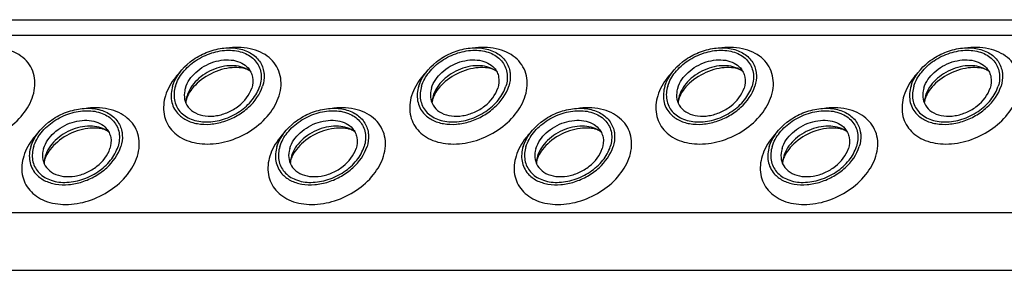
# Model space of a CAD drawing. Header units: millimetres. Extents: x 0 to 2100, y 0 to 2970.
# Tile 8 of 18: x 1022 to 1118, y 1171 to 1195. Entities that reach past the tile are written whole.
import ezdxf

# ---------------------------------------------------------------- set-up
doc = ezdxf.new("R2010")
doc.units = ezdxf.units.MM
doc.header["$LTSCALE"] = 193.6
doc.layers.get('0').update_dxf_attribs({"linetype": 'CONTINUOUS'})

msp = doc.modelspace()

# ---------------------------------------------------------------- linework, layer by layer
at = {"color": 7, "linetype": 'CONTINUOUS'}
msp.add_line((897.434, 1194.966), (1352.614, 1194.966), dxfattribs=at)
at = {"color": 9, "linetype": 'CONTINUOUS'}
for p, q in [((898.177, 1193.452), (1353.356, 1193.452)), ((906.634, 1176.219), (1361.813, 1176.219)), ((909.391, 1170.599), (1364.571, 1170.599))]:
    msp.add_line(p, q, dxfattribs=at)
at = {"color": 7, "linetype": 'CONTINUOUS'}
for centre, radius, start, end in [((1041.028, 1186.801), 2.585, 168.6859, 169.25326), ((1041.159, 1186.773), 2.719, 162.78547, 168.6403), ((1064.957, 1186.801), 2.585, 168.6859, 169.25326), ((1065.089, 1186.773), 2.719, 162.78547, 168.6403), ((1088.887, 1186.801), 2.585, 168.6859, 169.25326), ((1089.018, 1186.773), 2.719, 162.78547, 168.6403), ((1112.817, 1186.801), 2.585, 168.6859, 169.25326), ((1112.948, 1186.773), 2.719, 162.78547, 168.6403), ((1027.247, 1180.926), 2.585, 168.6859, 169.25326), ((1027.378, 1180.898), 2.719, 162.78547, 168.6403), ((1051.177, 1180.926), 2.585, 168.6859, 169.25326), ((1051.308, 1180.898), 2.719, 162.78547, 168.6403), ((1075.107, 1180.926), 2.585, 168.6859, 169.25326), ((1075.238, 1180.898), 2.719, 162.78547, 168.6403), ((1099.037, 1180.926), 2.585, 168.6859, 169.25326), ((1099.168, 1180.898), 2.719, 162.78547, 168.6403)]:
    msp.add_arc(centre, radius, start, end, dxfattribs=at)
at = {"color": 9, "linetype": 'CONTINUOUS'}
for points, knots in [([(1023.587, 1187.577), (1023.687, 1187.899), (1023.812, 1188.55), (1023.74, 1189.522), (1023.401, 1190.409), (1022.81, 1191.161), (1022.003, 1191.74), (1020.658, 1192.268), (1019.512, 1192.319), (1018.754, 1192.234)], [0, 0, 0, 0, 0.124532, 0.241854, 0.355538, 0.470156, 0.590017, 0.718045, 1, 1, 1, 1]), ([(1047.517, 1187.577), (1047.617, 1187.899), (1047.742, 1188.55), (1047.67, 1189.522), (1047.331, 1190.409), (1046.74, 1191.161), (1045.933, 1191.74), (1044.587, 1192.268), (1043.442, 1192.319), (1042.684, 1192.234)], [0, 0, 0, 0, 0.124532, 0.241854, 0.355538, 0.470156, 0.590017, 0.718045, 1, 1, 1, 1]), ([(1071.447, 1187.577), (1071.547, 1187.899), (1071.672, 1188.55), (1071.6, 1189.522), (1071.261, 1190.409), (1070.67, 1191.161), (1069.863, 1191.74), (1068.517, 1192.268), (1067.372, 1192.319), (1066.613, 1192.234)], [0, 0, 0, 0, 0.124532, 0.241854, 0.355538, 0.470156, 0.590017, 0.718045, 1, 1, 1, 1]), ([(1095.377, 1187.577), (1095.477, 1187.899), (1095.602, 1188.55), (1095.53, 1189.522), (1095.191, 1190.409), (1094.6, 1191.161), (1093.793, 1191.74), (1092.447, 1192.268), (1091.302, 1192.319), (1090.543, 1192.234)], [0, 0, 0, 0, 0.124532, 0.241854, 0.355538, 0.470156, 0.590017, 0.718045, 1, 1, 1, 1]), ([(1119.307, 1187.577), (1119.406, 1187.899), (1119.531, 1188.55), (1119.46, 1189.522), (1119.12, 1190.409), (1118.53, 1191.161), (1117.723, 1191.74), (1116.377, 1192.268), (1115.232, 1192.319), (1114.473, 1192.234)], [0, 0, 0, 0, 0.124532, 0.241854, 0.355538, 0.470156, 0.590017, 0.718045, 1, 1, 1, 1]), ([(1037.909, 1189.904), (1037.739, 1189.731), (1037.131, 1189.044), (1036.664, 1188.222), (1036.465, 1187.577)], [0, 0, 0, 0, 0.26484, 1, 1, 1, 1]), ([(1061.838, 1189.904), (1061.668, 1189.731), (1061.061, 1189.044), (1060.594, 1188.222), (1060.394, 1187.577)], [0, 0, 0, 0, 0.26484, 1, 1, 1, 1]), ([(1085.768, 1189.904), (1085.598, 1189.731), (1084.99, 1189.044), (1084.523, 1188.222), (1084.324, 1187.577)], [0, 0, 0, 0, 0.26484, 1, 1, 1, 1]), ([(1109.698, 1189.904), (1109.528, 1189.731), (1108.92, 1189.044), (1108.453, 1188.222), (1108.254, 1187.577)], [0, 0, 0, 0, 0.26484, 1, 1, 1, 1]), ([(1012.535, 1187.577), (1012.357, 1187.003), (1012.265, 1186.076), (1012.623, 1184.95), (1013.103, 1184.221), (1013.776, 1183.629), (1014.923, 1183.034), (1016.687, 1182.759), (1018.895, 1183.141), (1020.979, 1184.149), (1022.654, 1185.644), (1023.386, 1186.925), (1023.587, 1187.577)], [0, 0, 0, 0, 0.110961, 0.163438, 0.215838, 0.269928, 0.32708, 0.452332, 0.590995, 0.735015, 0.874096, 1, 1, 1, 1]), ([(1036.465, 1187.577), (1036.287, 1187.003), (1036.195, 1186.076), (1036.553, 1184.95), (1037.033, 1184.221), (1037.706, 1183.629), (1038.853, 1183.034), (1040.617, 1182.759), (1042.825, 1183.141), (1044.909, 1184.149), (1046.584, 1185.644), (1047.316, 1186.925), (1047.517, 1187.577)], [0, 0, 0, 0, 0.110961, 0.163438, 0.215838, 0.269928, 0.32708, 0.452332, 0.590995, 0.735015, 0.874096, 1, 1, 1, 1]), ([(1060.394, 1187.577), (1060.217, 1187.003), (1060.125, 1186.076), (1060.483, 1184.95), (1060.963, 1184.221), (1061.636, 1183.629), (1062.783, 1183.034), (1064.547, 1182.759), (1066.755, 1183.141), (1068.839, 1184.149), (1070.514, 1185.644), (1071.246, 1186.925), (1071.447, 1187.577)], [0, 0, 0, 0, 0.110961, 0.163438, 0.215838, 0.269928, 0.32708, 0.452332, 0.590995, 0.735015, 0.874096, 1, 1, 1, 1]), ([(1084.324, 1187.577), (1084.147, 1187.003), (1084.055, 1186.076), (1084.413, 1184.95), (1084.893, 1184.221), (1085.566, 1183.629), (1086.712, 1183.034), (1088.477, 1182.759), (1090.685, 1183.141), (1092.769, 1184.149), (1094.444, 1185.644), (1095.176, 1186.925), (1095.377, 1187.577)], [0, 0, 0, 0, 0.110961, 0.163438, 0.215838, 0.269928, 0.32708, 0.452332, 0.590995, 0.735015, 0.874096, 1, 1, 1, 1]), ([(1108.254, 1187.577), (1108.077, 1187.003), (1107.984, 1186.076), (1108.343, 1184.95), (1108.823, 1184.221), (1109.496, 1183.629), (1110.642, 1183.034), (1112.407, 1182.759), (1114.614, 1183.141), (1116.699, 1184.149), (1118.374, 1185.644), (1119.105, 1186.925), (1119.307, 1187.577)], [0, 0, 0, 0, 0.110961, 0.163438, 0.215838, 0.269928, 0.32708, 0.452332, 0.590995, 0.735015, 0.874096, 1, 1, 1, 1]), ([(1033.737, 1181.702), (1033.836, 1182.024), (1033.961, 1182.675), (1033.89, 1183.647), (1033.55, 1184.534), (1032.96, 1185.286), (1032.153, 1185.865), (1030.807, 1186.393), (1029.662, 1186.444), (1028.903, 1186.359)], [0, 0, 0, 0, 0.124532, 0.241854, 0.355538, 0.470156, 0.590017, 0.718045, 1, 1, 1, 1]), ([(1057.667, 1181.702), (1057.766, 1182.024), (1057.891, 1182.675), (1057.82, 1183.647), (1057.48, 1184.534), (1056.89, 1185.286), (1056.083, 1185.865), (1054.737, 1186.393), (1053.592, 1186.444), (1052.833, 1186.359)], [0, 0, 0, 0, 0.124532, 0.241854, 0.355538, 0.470156, 0.590017, 0.718045, 1, 1, 1, 1]), ([(1081.597, 1181.702), (1081.696, 1182.024), (1081.821, 1182.675), (1081.75, 1183.647), (1081.41, 1184.534), (1080.819, 1185.286), (1080.012, 1185.865), (1078.667, 1186.393), (1077.521, 1186.444), (1076.763, 1186.359)], [0, 0, 0, 0, 0.124532, 0.241854, 0.355538, 0.470156, 0.590017, 0.718045, 1, 1, 1, 1]), ([(1105.526, 1181.702), (1105.626, 1182.024), (1105.751, 1182.675), (1105.679, 1183.647), (1105.34, 1184.534), (1104.749, 1185.286), (1103.942, 1185.865), (1102.597, 1186.393), (1101.451, 1186.444), (1100.693, 1186.359)], [0, 0, 0, 0, 0.124532, 0.241854, 0.355538, 0.470156, 0.590017, 0.718045, 1, 1, 1, 1]), ([(1024.128, 1184.029), (1023.958, 1183.856), (1023.35, 1183.169), (1022.883, 1182.347), (1022.684, 1181.702)], [0, 0, 0, 0, 0.26484, 1, 1, 1, 1]), ([(1048.058, 1184.029), (1047.888, 1183.856), (1047.28, 1183.169), (1046.813, 1182.347), (1046.614, 1181.702)], [0, 0, 0, 0, 0.26484, 1, 1, 1, 1]), ([(1071.988, 1184.029), (1071.818, 1183.856), (1071.21, 1183.169), (1070.743, 1182.347), (1070.544, 1181.702)], [0, 0, 0, 0, 0.26484, 1, 1, 1, 1]), ([(1095.918, 1184.029), (1095.748, 1183.856), (1095.14, 1183.169), (1094.673, 1182.347), (1094.474, 1181.702)], [0, 0, 0, 0, 0.26484, 1, 1, 1, 1]), ([(1022.684, 1181.702), (1022.507, 1181.128), (1022.414, 1180.201), (1022.773, 1179.075), (1023.253, 1178.346), (1023.926, 1177.754), (1025.072, 1177.159), (1026.837, 1176.884), (1029.044, 1177.266), (1031.129, 1178.274), (1032.804, 1179.769), (1033.535, 1181.05), (1033.737, 1181.702)], [0, 0, 0, 0, 0.110961, 0.163438, 0.215838, 0.269928, 0.32708, 0.452332, 0.590995, 0.735015, 0.874096, 1, 1, 1, 1]), ([(1046.614, 1181.702), (1046.436, 1181.128), (1046.344, 1180.201), (1046.703, 1179.075), (1047.182, 1178.346), (1047.856, 1177.754), (1049.002, 1177.159), (1050.767, 1176.884), (1052.974, 1177.266), (1055.059, 1178.274), (1056.734, 1179.769), (1057.465, 1181.05), (1057.667, 1181.702)], [0, 0, 0, 0, 0.110961, 0.163438, 0.215838, 0.269928, 0.32708, 0.452332, 0.590995, 0.735015, 0.874096, 1, 1, 1, 1]), ([(1070.544, 1181.702), (1070.366, 1181.128), (1070.274, 1180.201), (1070.633, 1179.075), (1071.112, 1178.346), (1071.786, 1177.754), (1072.932, 1177.159), (1074.697, 1176.884), (1076.904, 1177.266), (1078.989, 1178.274), (1080.664, 1179.769), (1081.395, 1181.05), (1081.597, 1181.702)], [0, 0, 0, 0, 0.110961, 0.163438, 0.215838, 0.269928, 0.32708, 0.452332, 0.590995, 0.735015, 0.874096, 1, 1, 1, 1]), ([(1094.474, 1181.702), (1094.296, 1181.128), (1094.204, 1180.201), (1094.562, 1179.075), (1095.042, 1178.346), (1095.716, 1177.754), (1096.862, 1177.159), (1098.626, 1176.884), (1100.834, 1177.266), (1102.918, 1178.274), (1104.593, 1179.769), (1105.325, 1181.05), (1105.526, 1181.702)], [0, 0, 0, 0, 0.110961, 0.163438, 0.215838, 0.269928, 0.32708, 0.452332, 0.590995, 0.735015, 0.874096, 1, 1, 1, 1])]:
    msp.add_open_spline(points, degree=3, knots=knots, dxfattribs=at)
at = {"color": 7, "linetype": 'CONTINUOUS'}
for points, knots in [([(1037.158, 1188.51), (1037.445, 1189.436), (1038.462, 1190.703), (1040.218, 1191.748), (1041.736, 1192.216), (1043.238, 1192.274), (1044.575, 1191.906), (1045.59, 1191.115), (1045.933, 1190.358), (1046.007, 1189.976)], [0, 0, 0, 0, 0.256023, 0.397887, 0.538537, 0.670709, 0.789982, 0.897281, 1, 1, 1, 1]), ([(1037.435, 1188.51), (1037.584, 1188.993), (1038.127, 1189.943), (1039.369, 1191.052), (1040.914, 1191.8), (1042.554, 1192.081), (1044.073, 1191.851), (1045.085, 1191.191), (1045.566, 1190.458), (1045.832, 1189.623), (1045.764, 1188.936), (1045.632, 1188.51)], [0, 0, 0, 0, 0.126005, 0.265198, 0.409334, 0.548109, 0.673462, 0.783988, 0.836431, 0.88895, 1, 1, 1, 1]), ([(1061.088, 1188.51), (1061.374, 1189.436), (1062.392, 1190.703), (1064.148, 1191.748), (1065.666, 1192.216), (1067.168, 1192.274), (1068.504, 1191.906), (1069.52, 1191.115), (1069.863, 1190.358), (1069.937, 1189.976)], [0, 0, 0, 0, 0.256023, 0.397887, 0.538537, 0.670709, 0.789982, 0.897281, 1, 1, 1, 1]), ([(1061.365, 1188.51), (1061.514, 1188.993), (1062.057, 1189.943), (1063.299, 1191.052), (1064.844, 1191.8), (1066.484, 1192.081), (1068.003, 1191.851), (1069.015, 1191.191), (1069.496, 1190.458), (1069.762, 1189.623), (1069.694, 1188.936), (1069.562, 1188.51)], [0, 0, 0, 0, 0.126005, 0.265198, 0.409334, 0.548109, 0.673462, 0.783988, 0.836431, 0.88895, 1, 1, 1, 1]), ([(1085.018, 1188.51), (1085.304, 1189.436), (1086.321, 1190.703), (1088.077, 1191.748), (1089.596, 1192.216), (1091.098, 1192.274), (1092.434, 1191.906), (1093.449, 1191.115), (1093.793, 1190.358), (1093.867, 1189.976)], [0, 0, 0, 0, 0.256023, 0.397887, 0.538537, 0.670709, 0.789982, 0.897281, 1, 1, 1, 1]), ([(1085.294, 1188.51), (1085.444, 1188.993), (1085.986, 1189.943), (1087.229, 1191.052), (1088.774, 1191.8), (1090.413, 1192.081), (1091.933, 1191.851), (1092.945, 1191.191), (1093.426, 1190.458), (1093.692, 1189.623), (1093.623, 1188.936), (1093.492, 1188.51)], [0, 0, 0, 0, 0.126005, 0.265198, 0.409334, 0.548109, 0.673462, 0.783988, 0.836431, 0.88895, 1, 1, 1, 1]), ([(1108.948, 1188.51), (1109.234, 1189.436), (1110.251, 1190.703), (1112.007, 1191.748), (1113.526, 1192.216), (1115.028, 1192.274), (1116.364, 1191.906), (1117.379, 1191.115), (1117.723, 1190.358), (1117.797, 1189.976)], [0, 0, 0, 0, 0.256023, 0.397887, 0.538537, 0.670709, 0.789982, 0.897281, 1, 1, 1, 1]), ([(1109.224, 1188.51), (1109.374, 1188.993), (1109.916, 1189.943), (1111.159, 1191.052), (1112.704, 1191.8), (1114.343, 1192.081), (1115.863, 1191.851), (1116.875, 1191.191), (1117.356, 1190.458), (1117.622, 1189.623), (1117.553, 1188.936), (1117.422, 1188.51)], [0, 0, 0, 0, 0.126005, 0.265198, 0.409334, 0.548109, 0.673462, 0.783988, 0.836431, 0.88895, 1, 1, 1, 1]), ([(1038.401, 1188.323), (1038.581, 1188.904), (1039.168, 1189.716), (1040.212, 1190.47), (1041.143, 1190.884), (1042.113, 1191.086), (1043.049, 1191.06), (1043.875, 1190.803), (1044.321, 1190.469), (1044.492, 1190.275)], [0, 0, 0, 0, 0.246125, 0.38243, 0.520512, 0.654784, 0.780538, 0.895274, 1, 1, 1, 1]), ([(1062.331, 1188.323), (1062.511, 1188.904), (1063.097, 1189.716), (1064.142, 1190.47), (1065.073, 1190.884), (1066.043, 1191.086), (1066.979, 1191.06), (1067.805, 1190.803), (1068.251, 1190.469), (1068.422, 1190.275)], [0, 0, 0, 0, 0.246125, 0.38243, 0.520512, 0.654784, 0.780538, 0.895274, 1, 1, 1, 1]), ([(1086.261, 1188.323), (1086.44, 1188.904), (1087.027, 1189.716), (1088.072, 1190.47), (1089.003, 1190.884), (1089.973, 1191.086), (1090.908, 1191.06), (1091.735, 1190.803), (1092.18, 1190.469), (1092.352, 1190.275)], [0, 0, 0, 0, 0.246125, 0.38243, 0.520512, 0.654784, 0.780538, 0.895274, 1, 1, 1, 1]), ([(1110.191, 1188.323), (1110.37, 1188.904), (1110.957, 1189.716), (1112.002, 1190.47), (1112.932, 1190.884), (1113.903, 1191.086), (1114.838, 1191.06), (1115.664, 1190.803), (1116.11, 1190.469), (1116.282, 1190.275)], [0, 0, 0, 0, 0.246125, 0.38243, 0.520512, 0.654784, 0.780538, 0.895274, 1, 1, 1, 1]), ([(1044.717, 1189.95), (1044.272, 1190.283), (1043.373, 1190.543), (1042.168, 1190.465), (1041.206, 1190.199), (1040.304, 1189.744), (1039.521, 1189.133), (1038.916, 1188.408), (1038.648, 1187.855), (1038.562, 1187.577)], [0, 0, 0, 0, 0.223873, 0.351612, 0.485909, 0.622361, 0.75614, 0.882948, 1, 1, 1, 1]), ([(1044.717, 1189.95), (1044.599, 1190.039), (1044.247, 1190.205), (1043.561, 1190.333), (1042.654, 1190.298), (1041.285, 1189.969), (1040.003, 1189.26), (1039.057, 1188.305), (1038.73, 1187.793), (1038.62, 1187.548)], [0, 0, 0, 0, 0.061795, 0.160627, 0.290202, 0.439233, 0.74844, 0.88739, 1, 1, 1, 1]), ([(1044.492, 1190.275), (1044.603, 1190.15), (1044.792, 1189.868), (1045.006, 1189.207), (1044.953, 1188.661), (1044.849, 1188.323)], [0, 0, 0, 0, 0.242965, 0.486066, 1, 1, 1, 1]), ([(1046.007, 1189.976), (1046.03, 1189.859), (1046.092, 1189.369), (1046.019, 1188.867), (1045.908, 1188.51)], [0, 0, 0, 0, 0.240827, 1, 1, 1, 1]), ([(1068.647, 1189.95), (1068.202, 1190.283), (1067.303, 1190.543), (1066.097, 1190.465), (1065.136, 1190.199), (1064.233, 1189.744), (1063.451, 1189.133), (1062.846, 1188.408), (1062.577, 1187.855), (1062.492, 1187.577)], [0, 0, 0, 0, 0.223873, 0.351612, 0.485909, 0.622361, 0.75614, 0.882948, 1, 1, 1, 1]), ([(1068.647, 1189.95), (1068.529, 1190.039), (1068.177, 1190.205), (1067.491, 1190.333), (1066.583, 1190.298), (1065.215, 1189.969), (1063.933, 1189.26), (1062.987, 1188.305), (1062.66, 1187.793), (1062.55, 1187.548)], [0, 0, 0, 0, 0.061795, 0.160627, 0.290202, 0.439233, 0.74844, 0.88739, 1, 1, 1, 1]), ([(1068.422, 1190.275), (1068.532, 1190.15), (1068.721, 1189.868), (1068.936, 1189.207), (1068.883, 1188.661), (1068.778, 1188.323)], [0, 0, 0, 0, 0.242965, 0.486066, 1, 1, 1, 1]), ([(1069.937, 1189.976), (1069.96, 1189.859), (1070.022, 1189.369), (1069.949, 1188.867), (1069.838, 1188.51)], [0, 0, 0, 0, 0.240827, 1, 1, 1, 1]), ([(1092.577, 1189.95), (1092.132, 1190.283), (1091.233, 1190.543), (1090.027, 1190.465), (1089.065, 1190.199), (1088.163, 1189.744), (1087.381, 1189.133), (1086.775, 1188.408), (1086.507, 1187.855), (1086.421, 1187.577)], [0, 0, 0, 0, 0.223873, 0.351612, 0.485909, 0.622361, 0.75614, 0.882948, 1, 1, 1, 1]), ([(1092.577, 1189.95), (1092.459, 1190.039), (1092.107, 1190.205), (1091.42, 1190.333), (1090.513, 1190.298), (1089.144, 1189.969), (1087.863, 1189.26), (1086.917, 1188.305), (1086.59, 1187.793), (1086.48, 1187.548)], [0, 0, 0, 0, 0.061795, 0.160627, 0.290202, 0.439233, 0.74844, 0.88739, 1, 1, 1, 1]), ([(1092.352, 1190.275), (1092.462, 1190.15), (1092.651, 1189.868), (1092.866, 1189.207), (1092.813, 1188.661), (1092.708, 1188.323)], [0, 0, 0, 0, 0.242965, 0.486066, 1, 1, 1, 1]), ([(1093.867, 1189.976), (1093.89, 1189.859), (1093.951, 1189.369), (1093.879, 1188.867), (1093.768, 1188.51)], [0, 0, 0, 0, 0.240827, 1, 1, 1, 1]), ([(1116.507, 1189.95), (1116.062, 1190.283), (1115.163, 1190.543), (1113.957, 1190.465), (1112.995, 1190.199), (1112.093, 1189.744), (1111.311, 1189.133), (1110.705, 1188.408), (1110.437, 1187.855), (1110.351, 1187.577)], [0, 0, 0, 0, 0.223873, 0.351612, 0.485909, 0.622361, 0.75614, 0.882948, 1, 1, 1, 1]), ([(1116.507, 1189.95), (1116.389, 1190.039), (1116.037, 1190.205), (1115.35, 1190.333), (1114.443, 1190.298), (1113.074, 1189.969), (1111.792, 1189.26), (1110.847, 1188.305), (1110.52, 1187.793), (1110.41, 1187.548)], [0, 0, 0, 0, 0.061795, 0.160627, 0.290202, 0.439233, 0.74844, 0.88739, 1, 1, 1, 1]), ([(1116.282, 1190.275), (1116.392, 1190.15), (1116.581, 1189.868), (1116.796, 1189.207), (1116.743, 1188.661), (1116.638, 1188.323)], [0, 0, 0, 0, 0.242965, 0.486066, 1, 1, 1, 1]), ([(1117.797, 1189.976), (1117.82, 1189.859), (1117.881, 1189.369), (1117.808, 1188.867), (1117.698, 1188.51)], [0, 0, 0, 0, 0.240827, 1, 1, 1, 1]), ([(1037.158, 1188.51), (1037.017, 1188.053), (1036.945, 1187.315), (1037.233, 1186.42), (1037.487, 1186.038), (1037.636, 1185.868)], [0, 0, 0, 0, 0.513998, 0.757111, 1, 1, 1, 1]), ([(1037.435, 1188.51), (1037.303, 1188.084), (1037.234, 1187.396), (1037.501, 1186.561), (1037.982, 1185.829), (1038.993, 1185.168), (1040.513, 1184.938), (1042.152, 1185.219), (1043.698, 1185.967), (1044.94, 1187.076), (1045.483, 1188.026), (1045.632, 1188.51)], [0, 0, 0, 0, 0.11105, 0.163569, 0.216012, 0.326538, 0.451891, 0.590666, 0.734802, 0.873995, 1, 1, 1, 1]), ([(1037.636, 1185.868), (1037.868, 1185.604), (1038.472, 1185.148), (1039.593, 1184.797), (1040.863, 1184.759), (1042.182, 1185.032), (1043.446, 1185.593), (1044.867, 1186.617), (1045.664, 1187.72), (1045.908, 1188.51)], [0, 0, 0, 0, 0.104679, 0.219356, 0.345073, 0.479343, 0.617452, 0.753801, 1, 1, 1, 1]), ([(1038.401, 1188.323), (1038.373, 1188.233), (1038.285, 1187.883), (1038.277, 1187.511), (1038.327, 1187.25)], [0, 0, 0, 0, 0.262253, 1, 1, 1, 1]), ([(1038.327, 1187.25), (1038.381, 1186.968), (1038.632, 1186.408), (1039.379, 1185.823), (1040.363, 1185.55), (1041.471, 1185.591), (1042.591, 1185.936), (1043.887, 1186.706), (1044.637, 1187.64), (1044.849, 1188.323)], [0, 0, 0, 0, 0.102742, 0.21, 0.32922, 0.461363, 0.602021, 0.743916, 1, 1, 1, 1]), ([(1061.088, 1188.51), (1060.947, 1188.053), (1060.874, 1187.315), (1061.163, 1186.42), (1061.417, 1186.038), (1061.566, 1185.868)], [0, 0, 0, 0, 0.513998, 0.757111, 1, 1, 1, 1]), ([(1061.365, 1188.51), (1061.233, 1188.084), (1061.164, 1187.396), (1061.43, 1186.561), (1061.911, 1185.829), (1062.923, 1185.168), (1064.443, 1184.938), (1066.082, 1185.219), (1067.628, 1185.967), (1068.87, 1187.076), (1069.413, 1188.026), (1069.562, 1188.51)], [0, 0, 0, 0, 0.11105, 0.163569, 0.216012, 0.326538, 0.451891, 0.590666, 0.734802, 0.873995, 1, 1, 1, 1]), ([(1061.566, 1185.868), (1061.798, 1185.604), (1062.402, 1185.148), (1063.523, 1184.797), (1064.793, 1184.759), (1066.112, 1185.032), (1067.376, 1185.593), (1068.796, 1186.617), (1069.594, 1187.72), (1069.838, 1188.51)], [0, 0, 0, 0, 0.104679, 0.219356, 0.345073, 0.479343, 0.617452, 0.753801, 1, 1, 1, 1]), ([(1062.331, 1188.323), (1062.303, 1188.233), (1062.215, 1187.883), (1062.207, 1187.511), (1062.257, 1187.25)], [0, 0, 0, 0, 0.262253, 1, 1, 1, 1]), ([(1062.257, 1187.25), (1062.311, 1186.968), (1062.562, 1186.408), (1063.309, 1185.823), (1064.293, 1185.55), (1065.401, 1185.591), (1066.521, 1185.936), (1067.817, 1186.706), (1068.567, 1187.64), (1068.778, 1188.323)], [0, 0, 0, 0, 0.102742, 0.21, 0.32922, 0.461363, 0.602021, 0.743916, 1, 1, 1, 1]), ([(1085.018, 1188.51), (1084.877, 1188.053), (1084.804, 1187.315), (1085.092, 1186.42), (1085.347, 1186.038), (1085.496, 1185.868)], [0, 0, 0, 0, 0.513998, 0.757111, 1, 1, 1, 1]), ([(1085.294, 1188.51), (1085.163, 1188.084), (1085.094, 1187.396), (1085.36, 1186.561), (1085.841, 1185.829), (1086.853, 1185.168), (1088.373, 1184.938), (1090.012, 1185.219), (1091.557, 1185.967), (1092.8, 1187.076), (1093.342, 1188.026), (1093.492, 1188.51)], [0, 0, 0, 0, 0.11105, 0.163569, 0.216012, 0.326538, 0.451891, 0.590666, 0.734802, 0.873995, 1, 1, 1, 1]), ([(1085.496, 1185.868), (1085.727, 1185.604), (1086.331, 1185.148), (1087.452, 1184.797), (1088.723, 1184.759), (1090.041, 1185.032), (1091.306, 1185.593), (1092.726, 1186.617), (1093.524, 1187.72), (1093.768, 1188.51)], [0, 0, 0, 0, 0.104679, 0.219356, 0.345073, 0.479343, 0.617452, 0.753801, 1, 1, 1, 1]), ([(1086.261, 1188.323), (1086.233, 1188.233), (1086.145, 1187.883), (1086.137, 1187.511), (1086.187, 1187.25)], [0, 0, 0, 0, 0.262253, 1, 1, 1, 1]), ([(1086.187, 1187.25), (1086.241, 1186.968), (1086.492, 1186.408), (1087.238, 1185.823), (1088.223, 1185.55), (1089.331, 1185.591), (1090.451, 1185.936), (1091.747, 1186.706), (1092.497, 1187.64), (1092.708, 1188.323)], [0, 0, 0, 0, 0.102742, 0.21, 0.32922, 0.461363, 0.602021, 0.743916, 1, 1, 1, 1]), ([(1108.948, 1188.51), (1108.807, 1188.053), (1108.734, 1187.315), (1109.022, 1186.42), (1109.277, 1186.038), (1109.426, 1185.868)], [0, 0, 0, 0, 0.513998, 0.757111, 1, 1, 1, 1]), ([(1109.224, 1188.51), (1109.093, 1188.084), (1109.024, 1187.396), (1109.29, 1186.561), (1109.771, 1185.829), (1110.783, 1185.168), (1112.303, 1184.938), (1113.942, 1185.219), (1115.487, 1185.967), (1116.73, 1187.076), (1117.272, 1188.026), (1117.422, 1188.51)], [0, 0, 0, 0, 0.11105, 0.163569, 0.216012, 0.326538, 0.451891, 0.590666, 0.734802, 0.873995, 1, 1, 1, 1]), ([(1109.426, 1185.868), (1109.657, 1185.604), (1110.261, 1185.148), (1111.382, 1184.797), (1112.653, 1184.759), (1113.971, 1185.032), (1115.236, 1185.593), (1116.656, 1186.617), (1117.454, 1187.72), (1117.698, 1188.51)], [0, 0, 0, 0, 0.104679, 0.219356, 0.345073, 0.479343, 0.617452, 0.753801, 1, 1, 1, 1]), ([(1110.191, 1188.323), (1110.163, 1188.233), (1110.074, 1187.883), (1110.066, 1187.511), (1110.116, 1187.25)], [0, 0, 0, 0, 0.262253, 1, 1, 1, 1]), ([(1110.116, 1187.25), (1110.17, 1186.968), (1110.421, 1186.408), (1111.168, 1185.823), (1112.153, 1185.55), (1113.26, 1185.591), (1114.381, 1185.936), (1115.676, 1186.706), (1116.427, 1187.64), (1116.638, 1188.323)], [0, 0, 0, 0, 0.102742, 0.21, 0.32922, 0.461363, 0.602021, 0.743916, 1, 1, 1, 1]), ([(1038.517, 1187.279), (1038.505, 1187.239), (1038.468, 1187.106), (1038.447, 1186.968), (1038.446, 1186.873)], [0, 0, 0, 0, 0.304481, 1, 1, 1, 1]), ([(1038.62, 1187.548), (1038.609, 1187.525), (1038.571, 1187.437), (1038.538, 1187.346), (1038.517, 1187.279)], [0, 0, 0, 0, 0.268571, 1, 1, 1, 1]), ([(1062.447, 1187.279), (1062.435, 1187.239), (1062.398, 1187.106), (1062.377, 1186.968), (1062.375, 1186.873)], [0, 0, 0, 0, 0.304481, 1, 1, 1, 1]), ([(1062.55, 1187.548), (1062.539, 1187.525), (1062.501, 1187.437), (1062.468, 1187.346), (1062.447, 1187.279)], [0, 0, 0, 0, 0.268571, 1, 1, 1, 1]), ([(1086.377, 1187.279), (1086.365, 1187.239), (1086.328, 1187.106), (1086.307, 1186.968), (1086.305, 1186.873)], [0, 0, 0, 0, 0.304481, 1, 1, 1, 1]), ([(1086.48, 1187.548), (1086.469, 1187.525), (1086.431, 1187.437), (1086.398, 1187.346), (1086.377, 1187.279)], [0, 0, 0, 0, 0.268571, 1, 1, 1, 1]), ([(1110.307, 1187.279), (1110.294, 1187.239), (1110.258, 1187.106), (1110.237, 1186.968), (1110.235, 1186.873)], [0, 0, 0, 0, 0.304481, 1, 1, 1, 1]), ([(1110.41, 1187.548), (1110.399, 1187.525), (1110.361, 1187.437), (1110.328, 1187.346), (1110.307, 1187.279)], [0, 0, 0, 0, 0.268571, 1, 1, 1, 1]), ([(1023.378, 1182.635), (1023.664, 1183.561), (1024.681, 1184.828), (1026.437, 1185.873), (1027.956, 1186.341), (1029.458, 1186.399), (1030.794, 1186.031), (1031.809, 1185.24), (1032.153, 1184.483), (1032.227, 1184.101)], [0, 0, 0, 0, 0.256023, 0.397887, 0.538537, 0.670709, 0.789982, 0.897281, 1, 1, 1, 1]), ([(1023.654, 1182.635), (1023.804, 1183.118), (1024.346, 1184.068), (1025.589, 1185.177), (1027.134, 1185.925), (1028.773, 1186.206), (1030.293, 1185.976), (1031.305, 1185.316), (1031.786, 1184.583), (1032.052, 1183.748), (1031.983, 1183.061), (1031.852, 1182.635)], [0, 0, 0, 0, 0.126005, 0.265198, 0.409334, 0.548109, 0.673462, 0.783988, 0.836431, 0.88895, 1, 1, 1, 1]), ([(1047.308, 1182.635), (1047.594, 1183.561), (1048.611, 1184.828), (1050.367, 1185.873), (1051.886, 1186.341), (1053.388, 1186.399), (1054.724, 1186.031), (1055.739, 1185.24), (1056.082, 1184.483), (1056.157, 1184.101)], [0, 0, 0, 0, 0.256023, 0.397887, 0.538537, 0.670709, 0.789982, 0.897281, 1, 1, 1, 1]), ([(1047.584, 1182.635), (1047.733, 1183.118), (1048.276, 1184.068), (1049.518, 1185.177), (1051.064, 1185.925), (1052.703, 1186.206), (1054.223, 1185.976), (1055.235, 1185.316), (1055.716, 1184.583), (1055.982, 1183.748), (1055.913, 1183.061), (1055.782, 1182.635)], [0, 0, 0, 0, 0.126005, 0.265198, 0.409334, 0.548109, 0.673462, 0.783988, 0.836431, 0.88895, 1, 1, 1, 1]), ([(1071.238, 1182.635), (1071.524, 1183.561), (1072.541, 1184.828), (1074.297, 1185.873), (1075.816, 1186.341), (1077.318, 1186.399), (1078.654, 1186.031), (1079.669, 1185.24), (1080.012, 1184.483), (1080.087, 1184.101)], [0, 0, 0, 0, 0.256023, 0.397887, 0.538537, 0.670709, 0.789982, 0.897281, 1, 1, 1, 1]), ([(1071.514, 1182.635), (1071.663, 1183.118), (1072.206, 1184.068), (1073.448, 1185.177), (1074.994, 1185.925), (1076.633, 1186.206), (1078.153, 1185.976), (1079.165, 1185.316), (1079.645, 1184.583), (1079.912, 1183.748), (1079.843, 1183.061), (1079.711, 1182.635)], [0, 0, 0, 0, 0.126005, 0.265198, 0.409334, 0.548109, 0.673462, 0.783988, 0.836431, 0.88895, 1, 1, 1, 1]), ([(1095.168, 1182.635), (1095.454, 1183.561), (1096.471, 1184.828), (1098.227, 1185.873), (1099.745, 1186.341), (1101.248, 1186.399), (1102.584, 1186.031), (1103.599, 1185.24), (1103.942, 1184.483), (1104.017, 1184.101)], [0, 0, 0, 0, 0.256023, 0.397887, 0.538537, 0.670709, 0.789982, 0.897281, 1, 1, 1, 1]), ([(1095.444, 1182.635), (1095.593, 1183.118), (1096.136, 1184.068), (1097.378, 1185.177), (1098.924, 1185.925), (1100.563, 1186.206), (1102.083, 1185.976), (1103.094, 1185.316), (1103.575, 1184.583), (1103.841, 1183.748), (1103.773, 1183.061), (1103.641, 1182.635)], [0, 0, 0, 0, 0.126005, 0.265198, 0.409334, 0.548109, 0.673462, 0.783988, 0.836431, 0.88895, 1, 1, 1, 1]), ([(1024.621, 1182.448), (1024.8, 1183.029), (1025.387, 1183.841), (1026.432, 1184.595), (1027.362, 1185.009), (1028.333, 1185.211), (1029.268, 1185.185), (1030.094, 1184.928), (1030.54, 1184.594), (1030.712, 1184.4)], [0, 0, 0, 0, 0.246125, 0.38243, 0.520512, 0.654784, 0.780538, 0.895274, 1, 1, 1, 1]), ([(1048.551, 1182.448), (1048.73, 1183.029), (1049.317, 1183.841), (1050.362, 1184.595), (1051.292, 1185.009), (1052.263, 1185.211), (1053.198, 1185.185), (1054.024, 1184.928), (1054.47, 1184.594), (1054.641, 1184.4)], [0, 0, 0, 0, 0.246125, 0.38243, 0.520512, 0.654784, 0.780538, 0.895274, 1, 1, 1, 1]), ([(1072.48, 1182.448), (1072.66, 1183.029), (1073.247, 1183.841), (1074.292, 1184.595), (1075.222, 1185.009), (1076.192, 1185.211), (1077.128, 1185.185), (1077.954, 1184.928), (1078.4, 1184.594), (1078.571, 1184.4)], [0, 0, 0, 0, 0.246125, 0.38243, 0.520512, 0.654784, 0.780538, 0.895274, 1, 1, 1, 1]), ([(1096.41, 1182.448), (1096.59, 1183.029), (1097.177, 1183.841), (1098.221, 1184.595), (1099.152, 1185.009), (1100.122, 1185.211), (1101.058, 1185.185), (1101.884, 1184.928), (1102.33, 1184.594), (1102.501, 1184.4)], [0, 0, 0, 0, 0.246125, 0.38243, 0.520512, 0.654784, 0.780538, 0.895274, 1, 1, 1, 1]), ([(1030.937, 1184.075), (1030.492, 1184.408), (1029.593, 1184.668), (1028.387, 1184.59), (1027.425, 1184.325), (1026.523, 1183.869), (1025.741, 1183.258), (1025.135, 1182.533), (1024.867, 1181.98), (1024.781, 1181.702)], [0, 0, 0, 0, 0.223873, 0.351612, 0.485909, 0.622361, 0.75614, 0.882948, 1, 1, 1, 1]), ([(1030.937, 1184.075), (1030.819, 1184.164), (1030.467, 1184.33), (1029.78, 1184.458), (1028.873, 1184.424), (1027.504, 1184.094), (1026.222, 1183.385), (1025.277, 1182.43), (1024.95, 1181.918), (1024.84, 1181.673)], [0, 0, 0, 0, 0.061795, 0.160627, 0.290202, 0.439233, 0.74844, 0.88739, 1, 1, 1, 1]), ([(1030.712, 1184.4), (1030.822, 1184.275), (1031.011, 1183.993), (1031.226, 1183.332), (1031.173, 1182.786), (1031.068, 1182.448)], [0, 0, 0, 0, 0.242965, 0.486066, 1, 1, 1, 1]), ([(1032.227, 1184.101), (1032.25, 1183.985), (1032.311, 1183.494), (1032.238, 1182.992), (1032.128, 1182.635)], [0, 0, 0, 0, 0.240827, 1, 1, 1, 1]), ([(1054.867, 1184.075), (1054.422, 1184.408), (1053.523, 1184.668), (1052.317, 1184.59), (1051.355, 1184.325), (1050.453, 1183.869), (1049.671, 1183.258), (1049.065, 1182.533), (1048.797, 1181.98), (1048.711, 1181.702)], [0, 0, 0, 0, 0.223873, 0.351612, 0.485909, 0.622361, 0.75614, 0.882948, 1, 1, 1, 1]), ([(1054.867, 1184.075), (1054.749, 1184.164), (1054.396, 1184.33), (1053.71, 1184.458), (1052.803, 1184.424), (1051.434, 1184.094), (1050.152, 1183.385), (1049.207, 1182.43), (1048.88, 1181.918), (1048.769, 1181.673)], [0, 0, 0, 0, 0.061795, 0.160627, 0.290202, 0.439233, 0.74844, 0.88739, 1, 1, 1, 1]), ([(1054.641, 1184.4), (1054.752, 1184.275), (1054.941, 1183.993), (1055.156, 1183.332), (1055.102, 1182.786), (1054.998, 1182.448)], [0, 0, 0, 0, 0.242965, 0.486066, 1, 1, 1, 1]), ([(1056.157, 1184.101), (1056.18, 1183.985), (1056.241, 1183.494), (1056.168, 1182.992), (1056.058, 1182.635)], [0, 0, 0, 0, 0.240827, 1, 1, 1, 1]), ([(1078.797, 1184.075), (1078.352, 1184.408), (1077.452, 1184.668), (1076.247, 1184.59), (1075.285, 1184.325), (1074.383, 1183.869), (1073.601, 1183.258), (1072.995, 1182.533), (1072.727, 1181.98), (1072.641, 1181.702)], [0, 0, 0, 0, 0.223873, 0.351612, 0.485909, 0.622361, 0.75614, 0.882948, 1, 1, 1, 1]), ([(1078.797, 1184.075), (1078.679, 1184.164), (1078.326, 1184.33), (1077.64, 1184.458), (1076.733, 1184.424), (1075.364, 1184.094), (1074.082, 1183.385), (1073.137, 1182.43), (1072.81, 1181.918), (1072.699, 1181.673)], [0, 0, 0, 0, 0.061795, 0.160627, 0.290202, 0.439233, 0.74844, 0.88739, 1, 1, 1, 1]), ([(1078.571, 1184.4), (1078.682, 1184.275), (1078.871, 1183.993), (1079.086, 1183.332), (1079.032, 1182.786), (1078.928, 1182.448)], [0, 0, 0, 0, 0.242965, 0.486066, 1, 1, 1, 1]), ([(1080.087, 1184.101), (1080.11, 1183.985), (1080.171, 1183.494), (1080.098, 1182.992), (1079.988, 1182.635)], [0, 0, 0, 0, 0.240827, 1, 1, 1, 1]), ([(1102.727, 1184.075), (1102.282, 1184.408), (1101.382, 1184.668), (1100.177, 1184.59), (1099.215, 1184.325), (1098.313, 1183.869), (1097.531, 1183.258), (1096.925, 1182.533), (1096.657, 1181.98), (1096.571, 1181.702)], [0, 0, 0, 0, 0.223873, 0.351612, 0.485909, 0.622361, 0.75614, 0.882948, 1, 1, 1, 1]), ([(1102.727, 1184.075), (1102.609, 1184.164), (1102.256, 1184.33), (1101.57, 1184.458), (1100.663, 1184.424), (1099.294, 1184.094), (1098.012, 1183.385), (1097.067, 1182.43), (1096.74, 1181.918), (1096.629, 1181.673)], [0, 0, 0, 0, 0.061795, 0.160627, 0.290202, 0.439233, 0.74844, 0.88739, 1, 1, 1, 1]), ([(1102.501, 1184.4), (1102.612, 1184.275), (1102.801, 1183.993), (1103.015, 1183.332), (1102.962, 1182.786), (1102.858, 1182.448)], [0, 0, 0, 0, 0.242965, 0.486066, 1, 1, 1, 1]), ([(1104.017, 1184.101), (1104.039, 1183.985), (1104.101, 1183.494), (1104.028, 1182.992), (1103.918, 1182.635)], [0, 0, 0, 0, 0.240827, 1, 1, 1, 1]), ([(1023.378, 1182.635), (1023.237, 1182.178), (1023.164, 1181.44), (1023.452, 1180.545), (1023.707, 1180.163), (1023.856, 1179.993)], [0, 0, 0, 0, 0.513998, 0.757111, 1, 1, 1, 1]), ([(1023.654, 1182.635), (1023.523, 1182.209), (1023.454, 1181.521), (1023.72, 1180.686), (1024.201, 1179.954), (1025.213, 1179.294), (1026.733, 1179.063), (1028.372, 1179.344), (1029.917, 1180.092), (1031.16, 1181.201), (1031.702, 1182.151), (1031.852, 1182.635)], [0, 0, 0, 0, 0.11105, 0.163569, 0.216012, 0.326538, 0.451891, 0.590666, 0.734802, 0.873995, 1, 1, 1, 1]), ([(1023.856, 1179.993), (1024.087, 1179.729), (1024.691, 1179.273), (1025.812, 1178.922), (1027.083, 1178.884), (1028.401, 1179.157), (1029.666, 1179.718), (1031.086, 1180.742), (1031.884, 1181.845), (1032.128, 1182.635)], [0, 0, 0, 0, 0.104679, 0.219356, 0.345073, 0.479343, 0.617452, 0.753801, 1, 1, 1, 1]), ([(1024.621, 1182.448), (1024.593, 1182.358), (1024.504, 1182.008), (1024.496, 1181.636), (1024.546, 1181.375)], [0, 0, 0, 0, 0.262253, 1, 1, 1, 1]), ([(1024.546, 1181.375), (1024.6, 1181.093), (1024.851, 1180.533), (1025.598, 1179.948), (1026.583, 1179.675), (1027.69, 1179.716), (1028.811, 1180.061), (1030.106, 1180.831), (1030.857, 1181.765), (1031.068, 1182.448)], [0, 0, 0, 0, 0.102742, 0.21, 0.32922, 0.461363, 0.602021, 0.743916, 1, 1, 1, 1]), ([(1047.308, 1182.635), (1047.167, 1182.178), (1047.094, 1181.44), (1047.382, 1180.545), (1047.637, 1180.163), (1047.786, 1179.993)], [0, 0, 0, 0, 0.513998, 0.757111, 1, 1, 1, 1]), ([(1047.584, 1182.635), (1047.452, 1182.209), (1047.384, 1181.521), (1047.65, 1180.686), (1048.131, 1179.954), (1049.143, 1179.294), (1050.663, 1179.063), (1052.302, 1179.344), (1053.847, 1180.092), (1055.09, 1181.201), (1055.632, 1182.151), (1055.782, 1182.635)], [0, 0, 0, 0, 0.11105, 0.163569, 0.216012, 0.326538, 0.451891, 0.590666, 0.734802, 0.873995, 1, 1, 1, 1]), ([(1047.786, 1179.993), (1048.017, 1179.729), (1048.621, 1179.273), (1049.742, 1178.922), (1051.013, 1178.884), (1052.331, 1179.157), (1053.596, 1179.718), (1055.016, 1180.742), (1055.814, 1181.845), (1056.058, 1182.635)], [0, 0, 0, 0, 0.104679, 0.219356, 0.345073, 0.479343, 0.617452, 0.753801, 1, 1, 1, 1]), ([(1048.551, 1182.448), (1048.523, 1182.358), (1048.434, 1182.008), (1048.426, 1181.636), (1048.476, 1181.375)], [0, 0, 0, 0, 0.262253, 1, 1, 1, 1]), ([(1048.476, 1181.375), (1048.53, 1181.093), (1048.781, 1180.533), (1049.528, 1179.948), (1050.513, 1179.675), (1051.62, 1179.716), (1052.741, 1180.061), (1054.036, 1180.831), (1054.787, 1181.765), (1054.998, 1182.448)], [0, 0, 0, 0, 0.102742, 0.21, 0.32922, 0.461363, 0.602021, 0.743916, 1, 1, 1, 1]), ([(1071.238, 1182.635), (1071.096, 1182.178), (1071.024, 1181.44), (1071.312, 1180.545), (1071.566, 1180.163), (1071.715, 1179.993)], [0, 0, 0, 0, 0.513998, 0.757111, 1, 1, 1, 1]), ([(1071.514, 1182.635), (1071.382, 1182.209), (1071.314, 1181.521), (1071.58, 1180.686), (1072.061, 1179.954), (1073.073, 1179.294), (1074.592, 1179.063), (1076.232, 1179.344), (1077.777, 1180.092), (1079.019, 1181.201), (1079.562, 1182.151), (1079.711, 1182.635)], [0, 0, 0, 0, 0.11105, 0.163569, 0.216012, 0.326538, 0.451891, 0.590666, 0.734802, 0.873995, 1, 1, 1, 1]), ([(1071.715, 1179.993), (1071.947, 1179.729), (1072.551, 1179.273), (1073.672, 1178.922), (1074.942, 1178.884), (1076.261, 1179.157), (1077.526, 1179.718), (1078.946, 1180.742), (1079.744, 1181.845), (1079.988, 1182.635)], [0, 0, 0, 0, 0.104679, 0.219356, 0.345073, 0.479343, 0.617452, 0.753801, 1, 1, 1, 1]), ([(1072.48, 1182.448), (1072.453, 1182.358), (1072.364, 1182.008), (1072.356, 1181.636), (1072.406, 1181.375)], [0, 0, 0, 0, 0.262253, 1, 1, 1, 1]), ([(1072.406, 1181.375), (1072.46, 1181.093), (1072.711, 1180.533), (1073.458, 1179.948), (1074.443, 1179.675), (1075.55, 1179.716), (1076.67, 1180.061), (1077.966, 1180.831), (1078.717, 1181.765), (1078.928, 1182.448)], [0, 0, 0, 0, 0.102742, 0.21, 0.32922, 0.461363, 0.602021, 0.743916, 1, 1, 1, 1]), ([(1095.168, 1182.635), (1095.026, 1182.178), (1094.954, 1181.44), (1095.242, 1180.545), (1095.496, 1180.163), (1095.645, 1179.993)], [0, 0, 0, 0, 0.513998, 0.757111, 1, 1, 1, 1]), ([(1095.444, 1182.635), (1095.312, 1182.209), (1095.244, 1181.521), (1095.51, 1180.686), (1095.991, 1179.954), (1097.003, 1179.294), (1098.522, 1179.063), (1100.161, 1179.344), (1101.707, 1180.092), (1102.949, 1181.201), (1103.492, 1182.151), (1103.641, 1182.635)], [0, 0, 0, 0, 0.11105, 0.163569, 0.216012, 0.326538, 0.451891, 0.590666, 0.734802, 0.873995, 1, 1, 1, 1]), ([(1095.645, 1179.993), (1095.877, 1179.729), (1096.481, 1179.273), (1097.602, 1178.922), (1098.872, 1178.884), (1100.191, 1179.157), (1101.456, 1179.718), (1102.876, 1180.742), (1103.674, 1181.845), (1103.918, 1182.635)], [0, 0, 0, 0, 0.104679, 0.219356, 0.345073, 0.479343, 0.617452, 0.753801, 1, 1, 1, 1]), ([(1096.41, 1182.448), (1096.382, 1182.358), (1096.294, 1182.008), (1096.286, 1181.636), (1096.336, 1181.375)], [0, 0, 0, 0, 0.262253, 1, 1, 1, 1]), ([(1096.336, 1181.375), (1096.39, 1181.093), (1096.641, 1180.533), (1097.388, 1179.948), (1098.372, 1179.675), (1099.48, 1179.716), (1100.6, 1180.061), (1101.896, 1180.831), (1102.647, 1181.765), (1102.858, 1182.448)], [0, 0, 0, 0, 0.102742, 0.21, 0.32922, 0.461363, 0.602021, 0.743916, 1, 1, 1, 1]), ([(1024.737, 1181.404), (1024.724, 1181.364), (1024.688, 1181.231), (1024.667, 1181.093), (1024.665, 1180.998)], [0, 0, 0, 0, 0.304481, 1, 1, 1, 1]), ([(1024.84, 1181.673), (1024.829, 1181.65), (1024.791, 1181.562), (1024.758, 1181.471), (1024.737, 1181.404)], [0, 0, 0, 0, 0.268571, 1, 1, 1, 1]), ([(1048.667, 1181.404), (1048.654, 1181.364), (1048.618, 1181.231), (1048.597, 1181.093), (1048.595, 1180.998)], [0, 0, 0, 0, 0.304481, 1, 1, 1, 1]), ([(1048.769, 1181.673), (1048.759, 1181.65), (1048.721, 1181.562), (1048.687, 1181.471), (1048.667, 1181.404)], [0, 0, 0, 0, 0.268571, 1, 1, 1, 1]), ([(1072.597, 1181.404), (1072.584, 1181.364), (1072.548, 1181.231), (1072.526, 1181.093), (1072.525, 1180.998)], [0, 0, 0, 0, 0.304481, 1, 1, 1, 1]), ([(1072.699, 1181.673), (1072.689, 1181.65), (1072.65, 1181.562), (1072.617, 1181.471), (1072.597, 1181.404)], [0, 0, 0, 0, 0.268571, 1, 1, 1, 1]), ([(1096.526, 1181.404), (1096.514, 1181.364), (1096.477, 1181.231), (1096.456, 1181.093), (1096.455, 1180.998)], [0, 0, 0, 0, 0.304481, 1, 1, 1, 1]), ([(1096.629, 1181.673), (1096.619, 1181.65), (1096.58, 1181.562), (1096.547, 1181.471), (1096.526, 1181.404)], [0, 0, 0, 0, 0.268571, 1, 1, 1, 1])]:
    msp.add_open_spline(points, degree=3, knots=knots, dxfattribs=at)
for points in [[(1038.488, 1187.283), (1038.463, 1187.148), (1038.448, 1187.01), (1038.446, 1186.873)], [(1062.418, 1187.283), (1062.393, 1187.148), (1062.378, 1187.01), (1062.375, 1186.873)], [(1086.348, 1187.283), (1086.322, 1187.148), (1086.308, 1187.01), (1086.305, 1186.873)], [(1110.278, 1187.283), (1110.252, 1187.148), (1110.237, 1187.01), (1110.235, 1186.873)], [(1024.708, 1181.408), (1024.682, 1181.273), (1024.667, 1181.135), (1024.665, 1180.998)], [(1048.638, 1181.408), (1048.612, 1181.273), (1048.597, 1181.135), (1048.595, 1180.998)], [(1072.568, 1181.408), (1072.542, 1181.273), (1072.527, 1181.135), (1072.525, 1180.998)], [(1096.497, 1181.408), (1096.472, 1181.273), (1096.457, 1181.135), (1096.455, 1180.998)]]:
    msp.add_open_spline(points, degree=3, dxfattribs=at)

doc.saveas('drawing.dxf')
